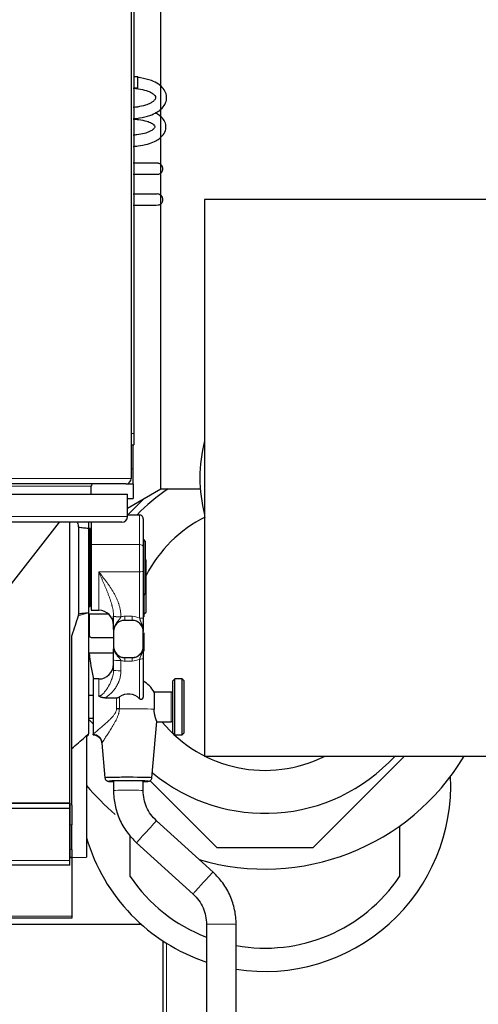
# Model space of a CAD drawing. Header units: inches. Extents: x 0 to 29700, y -16 to 21000.
# Tile 57 of 235: x 7651 to 7898, y 7905 to 8435. Entities that reach past the tile are written whole.
import ezdxf

# ---------------------------------------------------------------- set-up
doc = ezdxf.new("R2010")
doc.units = ezdxf.units.IN
doc.layers.add('1', color=7, linetype='Continuous', true_color=0xffffff)

msp = doc.modelspace()

# ---------------------------------------------------------------- linework, layer by layer
at = {"layer": '1', "color": 2, "linetype": 'Continuous', "lineweight": 25}
for p, q in [((7711.267, 8562.45), (7711.267, 8188.05)), ((7712.767, 8558.25), (7712.767, 8212.25)), ((7727.267, 8182.45), (7727.267, 8500.787)), ((7714.767, 8404.05), (7712.767, 8404.05)), ((7714.767, 8401.05), (7714.767, 8404.05)), ((7712.767, 8398.05), (7714.767, 8398.05)), ((7714.767, 8398.05), (7714.767, 8401.05)), ((7726.291, 8357.495), (7725.85, 8357.535)), ((7750.767, 8338.05), (7750.767, 8038.85)), ((7905.767, 8338.05), (7750.767, 8338.05)), ((7712.767, 8212.25), (7712.767, 8206.25)), ((7711.267, 8206.25), (7712.767, 8206.25)), ((7712.267, 8193.25), (7712.267, 8206.256)), ((7712.267, 8185.25), (7712.267, 8193.25)), ((7708.467, 8185.25), (7214.067, 8185.25)), ((7708.466, 8185.25), (7712.267, 8185.25)), ((7712.267, 8185.25), (7712.267, 8177.25)), ((7214.267, 8179.625), (7709.267, 8179.625)), ((7689.767, 8179.625), (7689.767, 8183.95)), ((7709.267, 8172.06), (7727.267, 8182.45)), ((7709.267, 8167.625), (7709.267, 8179.625)), ((7727.267, 8182.45), (7748.267, 8182.45)), ((7748.492, 8182.45), (7748.267, 8182.45)), ((7709.266, 8177.25), (7712.267, 8177.25)), ((7709.403, 8168.487), (7718.04, 8177.124)), ((7706.267, 8164.625), (7217.267, 8164.625)), ((7644.267, 8128.25), (7672.687, 8164.626)), ((7678.308, 8013.45), (7678.308, 8164.632)), ((7688.267, 8164.626), (7688.267, 8161.308)), ((7689.767, 8164.625), (7689.767, 8152.582)), ((7709.267, 8168.486), (7715.767, 8168.486)), ((7717.767, 8166.459), (7717.767, 8151.51)), ((7682.935, 8161.926), (7682.935, 8115.372)), ((7688.267, 8161.308), (7688.267, 8115.99)), ((7689.267, 8161.25), (7688.267, 8161.25)), ((7689.267, 8140.25), (7689.267, 8161.25)), ((7689.767, 8155.25), (7689.267, 8155.25)), ((7718.017, 8155.25), (7717.767, 8155.25)), ((7719.017, 8154.25), (7718.017, 8155.25)), ((7718.017, 8140.25), (7718.017, 8155.25)), ((7719.017, 8140.25), (7719.017, 8154.25)), ((7689.767, 8152.582), (7689.767, 8117.25)), ((7717.767, 8151.51), (7717.767, 8138.14)), ((7719.267, 8144.25), (7719.017, 8144.5)), ((7719.267, 8116.25), (7719.267, 8144.25)), ((7689.267, 8119.25), (7689.267, 8140.25)), ((7717.767, 8138.14), (7717.767, 8113.118)), ((7718.017, 8125.25), (7718.017, 8140.25)), ((7719.017, 8126.25), (7719.017, 8140.25)), ((7689.267, 8125.25), (7689.767, 8125.25)), ((7717.767, 8125.25), (7718.017, 8125.25)), ((7718.017, 8125.25), (7719.017, 8126.25)), ((7718.267, 8115.25), (7718.267, 8125.501)), ((7688.267, 8119.25), (7689.267, 8119.25)), ((7689.767, 8117.25), (7693.767, 8117.25)), ((7718.267, 8115.25), (7719.267, 8116.25)), ((7688.267, 8115.99), (7688.267, 8115.835)), ((7688.267, 8115.835), (7688.267, 8050.868)), ((7688.267, 8115.25), (7699.059, 8115.25)), ((7688.66, 8114.75), (7688.66, 8109.25)), ((7711.767, 8111.797), (7707.767, 8111.797)), ((7717.767, 8115.25), (7718.267, 8115.25)), ((7718.267, 8113.742), (7718.267, 8115.251)), ((7688.66, 8109.25), (7688.66, 8103.75)), ((7701.767, 8105.798), (7701.767, 8097.801)), ((7717.767, 8097.801), (7717.767, 8105.798)), ((7679.267, 8012.477), (7679.267, 8103.685)), ((7689.767, 8102.643), (7701.767, 8102.643)), ((7718.267, 8095.25), (7718.267, 8105.159)), ((7701.767, 8097.747), (7701.767, 8097.801)), ((7717.767, 8097.747), (7717.767, 8097.801)), ((7688.267, 8094.25), (7701.767, 8094.25)), ((7701.767, 8085.079), (7701.767, 8090.582)), ((7707.767, 8091.803), (7711.767, 8091.803)), ((7717.767, 8091.201), (7717.767, 8071.578)), ((7693.767, 8080.273), (7690.767, 8080.273)), ((7690.767, 8080.273), (7690.767, 8050.581)), ((7734.767, 8080.273), (7733.767, 8079.273)), ((7733.767, 8051.273), (7733.767, 8079.273)), ((7738.767, 8080.273), (7734.767, 8080.273)), ((7734.767, 8050.273), (7734.767, 8080.273)), ((7739.767, 8079.273), (7738.767, 8080.273)), ((7738.767, 8050.273), (7738.767, 8080.273)), ((7739.767, 8051.273), (7739.767, 8079.273)), ((7690.767, 8071.423), (7688.267, 8071.423)), ((7697.137, 8070.106), (7703.364, 8070.106)), ((7732.767, 8073.273), (7723.624, 8073.273)), ((7723.624, 8073.273), (7723.624, 8064.046)), ((7688.267, 8059.123), (7690.767, 8059.123)), ((7690.767, 8056.25), (7688.268, 8058.75)), ((7722.429, 8027.106), (7725.127, 8057.377)), ((7725.071, 8057.273), (7732.767, 8057.273)), ((7687.267, 8049.179), (7688.267, 8050.179)), ((7687.267, 8049.792), (7687.267, 7984.53)), ((7688.267, 8050.179), (7688.267, 8050.507)), ((7690.767, 8050.273), (7690.767, 8050.581)), ((7733.767, 8051.273), (7734.767, 8050.273)), ((7734.767, 8050.273), (7738.767, 8050.273)), ((7738.767, 8050.273), (7739.767, 8051.273)), ((7695.436, 8045.837), (7697.105, 8027.106)), ((7750.767, 8038.85), (7905.767, 8038.85)), ((7858.367, 8038.85), (7809.067, 7989.551)), ((7722.429, 8027.106), (7722.429, 8027.107)), ((7701.767, 8025.385), (7701.767, 8020.286)), ((7717.767, 8020.286), (7717.767, 8025.385)), ((7757.467, 7989.551), (7721.451, 8025.566)), ((7678.267, 8010.607), (7188.267, 8010.607)), ((7201.308, 8013.45), (7678.308, 8013.45)), ((7678.267, 8013.435), (7201.308, 8013.435)), ((7678.267, 8010.607), (7678.267, 8013.435)), ((7678.267, 7982.594), (7678.267, 8010.607)), ((7678.308, 8013.457), (7678.308, 8006.221)), ((7679.267, 8012.477), (7679.267, 8001.851)), ((7678.308, 8006.221), (7678.264, 8006.221)), ((7678.308, 8006.221), (7678.308, 7984.25)), ((7679.267, 7988.641), (7679.267, 8001.851)), ((7755.329, 7976.417), (7724.967, 8004.015)), ((7855.767, 8001.223), (7855.767, 7974.061)), ((7710.767, 7974.061), (7710.767, 7996.007)), ((7714.205, 7992.176), (7744.568, 7964.577)), ((7809.067, 7989.551), (7757.467, 7989.551)), ((7678.308, 7984.25), (7678.264, 7984.25)), ((7679.267, 7984.126), (7678.267, 7984.126)), ((7679.267, 7984.25), (7678.308, 7984.284)), ((7679.267, 7988.641), (7679.267, 7984.25)), ((7679.267, 7984.25), (7687.267, 7984.53)), ((7679.267, 7984.251), (7679.267, 7984.126)), ((7679.267, 7984.126), (7679.267, 7952.835)), ((7678.267, 7980.25), (7188.267, 7980.25)), ((7678.267, 7980.25), (7678.267, 7982.594)), ((7679.267, 7952.835), (7679.267, 7951.75)), ((7679.267, 7951.75), (7183.772, 7951.75)), ((7716.752, 7948.272), (7311.932, 7948.272)), ((7751.767, 7948.306), (7751.767, 7815.448)), ((7767.767, 7815.448), (7767.767, 7948.306)), ((7728.267, 7939.479), (7728.267, 7763.272))]:
    msp.add_line(p, q, dxfattribs=at)
at = {"layer": '1', "color": 110, "linetype": 'Continuous', "lineweight": 13}
for p, q in [((7711.267, 8212.25), (7712.767, 8212.25)), ((7711.266, 8193.25), (7712.267, 8193.25)), ((7211.267, 8188.05), (7711.267, 8188.05)), ((7689.767, 8183.95), (7232.767, 8183.95)), ((7214.267, 8167.625), (7709.267, 8167.625)), ((7715.767, 8152.582), (7715.767, 8168.486)), ((7689.767, 8152.582), (7715.767, 8152.582)), ((7715.767, 8137.939), (7715.767, 8152.582)), ((7693.767, 8117.25), (7693.767, 8137.939)), ((7693.767, 8137.939), (7715.767, 8137.939)), ((7715.767, 8112.917), (7715.767, 8137.939)), ((7682.683, 8114.32), (7688.267, 8115.835)), ((7707.767, 8111.797), (7707.767, 8113.992)), ((7707.767, 8113.992), (7711.767, 8113.992)), ((7711.767, 8111.797), (7711.767, 8113.992)), ((7705.767, 8090.18), (7705.767, 8084.677)), ((7707.767, 8091.724), (7707.767, 8091.803)), ((7707.767, 8091.724), (7707.767, 8089.926)), ((7707.767, 8091.724), (7711.767, 8091.724)), ((7711.767, 8089.926), (7707.767, 8089.926)), ((7711.767, 8091.724), (7711.767, 8091.803)), ((7711.767, 8091.724), (7711.767, 8089.926)), ((7715.767, 8069.693), (7715.767, 8091)), ((7693.767, 8080.273), (7693.767, 8071.133)), ((7703.364, 8064.241), (7703.364, 8070.106)), ((7704.889, 8070.656), (7704.889, 8064.224)), ((7732.767, 8057.273), (7732.767, 8073.273)), ((7686.537, 8049.15), (7688.267, 8050.868)), ((7687.267, 8049.51), (7688.267, 8050.507)), ((7695.662, 8046.105), (7695.445, 8045.731)), ((7678.308, 8012.524), (7679.267, 8012.477)), ((7679.267, 8001.851), (7678.308, 8001.898)), ((7678.308, 7988.675), (7679.267, 7988.641)), ((7678.267, 7982.594), (7188.267, 7982.594)), ((7679.267, 7952.835), (7183.772, 7952.835)), ((7730.267, 7938.202), (7730.267, 7763.272))]:
    msp.add_line(p, q, dxfattribs=at)
at = {"layer": '1', "color": 2, "linetype": 'Continuous', "lineweight": 25}
for centre, radius, start, end in [((7828.267, 8188.45), 80, 165.63938, 194.36062), ((7691.067, 8183.95), 1.3, 90, 180), ((7708.467, 8188.05), 2.8, 270, 0), ((7783.267, 8103.05), 95, 123.3, 136.4625), ((7706.267, 8167.625), 3, 270, 0), ((7783.267, 8103.05), 71.906, 116.5725, 152.87625), ((7693.767, 8109.25), 8, 0, 90), ((7689.767, 8114.75), 1.107, 153.15188, 180), ((7689.767, 8103.75), 1.107, 180, 270), ((7783.267, 8103.05), 95, 185.31562, 193.87688), ((7693.767, 8088.273), 8, 270, 0), ((7709.767, 8065.273), 16, 30, 60), ((7732.767, 8074.273), 1, 270, 0), ((7783.267, 8103.05), 71.906, 219.54375, 296.76938), ((7732.767, 8056.273), 1, 0, 90), ((7783.267, 8103.05), 95, 230.3775, 317.48625), ((7783.267, 8103.05), 125, 253.575, 329.09625), ((7783.267, 8023.051), 100.045, 261.09, 2.80688), ((7783.267, 8103.05), 125, 219.83062, 229.88813), ((7783.267, 8023.051), 100.045, 196.35187, 251.65125), ((7783.267, 8023.051), 87.5, 214.04773, 248.90075), ((7783.267, 8023.051), 87.5, 259.79745, 325.95227)]:
    msp.add_arc(centre, radius, start, end, dxfattribs=at)
for centre, major_axis, ratio, start_param, end_param in [((7715.767, 8166.459), (0, -2.027), 0.986662, 1.5707963, 3.1415927), ((7707.767, 8105.798), (-6, 0), 0.9997015, 4.712389, 6.2831853), ((7707.767, 8105.769), (0, -6.023), 0.9962165, 3.1415927, 4.712389), ((7711.767, 8105.798), (-6, 0), 0.9997015, 3.1415927, 4.712389), ((7711.767, 8105.769), (0, -6.023), 0.9962165, 1.5707963, 3.1415927), ((7707.767, 8097.801), (-6, 0), 0.9997015, 0, 1.5707963), ((7707.767, 8097.747), (0, -6.023), 0.9962165, 4.712389, 6.2831853), ((7711.767, 8097.801), (-6, 0), 0.9997015, 1.5707963, 3.1415927), ((7711.767, 8097.747), (0, -6.023), 0.9962165, 0, 1.5707963), ((7709.767, 8063.902), (-8.359, 0), 0.9949383, 3.9118238, 5.3355426), ((7703.364, 8063.897), (-5, 0), 0.0688139, 4.402545, 4.7123899), ((7709.767, 8027.107), (12.662, 0), 0.0244322, 1.5707963, 3.1438507), ((7709.767, 8027.107), (12.662, 0), 0.0244322, 0, 1.5707963), ((7709.767, 8025.285), (10.67, 0), 0.0244322, 1.5707963, 3.864748), ((7709.767, 8025.285), (9, 0), 0.0244322, 1.5707963, 3.6175439), ((7709.767, 8025.285), (10.67, 0), 0.0244322, 0, 1.5707963), ((7709.767, 8025.285), (9, 0), 0.0244322, 0, 1.5707963), ((7709.767, 8025.285), (9, 0), 0.0244322, 5.807234, 6.2831853), ((7709.767, 8025.285), (10.67, 0), 0.0244322, 5.5600299, 6.2831853)]:
    msp.add_ellipse(centre, major_axis=major_axis, ratio=ratio, start_param=start_param, end_param=end_param, dxfattribs=at)
at = {"layer": '1', "color": 110, "linetype": 'Continuous', "lineweight": 13}
for centre, major_axis, ratio, start_param, end_param in [((7715.767, 8151.51), (-2, 0), 0.5361521, 3.1415927, 4.712389), ((7715.767, 8138.14), (-2, 0), 0.1004873, 1.5707963, 3.1415927), ((7705.766, 8114.139), (4, 0.035), 0.1004835, 3.1475755, 4.7115005), ((7705.767, 8113.972), (-4, 0), 0.0743811, 0, 1.5638248), ((7707.767, 8105.97), (0, -8.022), 0.9972339, 3.1415927, 3.3943694), ((7711.767, 8105.97), (0, -8.022), 0.9972339, 2.6179939, 3.1415927), ((7715.767, 8113.118), (-2, 0), 0.1004873, 1.5707963, 3.1415927), ((7705.767, 8090.582), (-4, 0), 0.1004873, 0, 1.5707963), ((7707.767, 8097.948), (0, -8.022), 0.9972339, 6.0305051, 6.2831853), ((7711.767, 8097.948), (0, -8.022), 0.9972339, 0, 0.5235988), ((7715.767, 8091.201), (2, 0), 0.1004873, 4.712389, 6.2831853), ((7705.767, 8085.079), (-4, 0), 0.1004873, 0, 1.5707963), ((7709.767, 8063.854), (15.937, 0), 0.0244322, 0.5166986, 1.8819093), ((7690.767, 8045.684), (-3.842, 3.2), 0.9658866, 3.9392193, 5.3898312), ((7709.767, 8020.286), (-8, 0), 0.0244322, 3.1410034, 6.2827926), ((7719.586, 7998.096), (-5.381, -5.92), 0.0153375, 3.1415927, 6.2831853), ((7749.948, 7970.497), (-5.381, -5.92), 0.0153375, 3.1402182, 6.2831853), ((7759.767, 7948.306), (-8, 0), 0.024478, 3.141694, 6.2831853)]:
    msp.add_ellipse(centre, major_axis=major_axis, ratio=ratio, start_param=start_param, end_param=end_param, dxfattribs=at)
at = {"layer": '1', "color": 2, "linetype": 'Continuous', "lineweight": 25}
for points, knots in [([(7712.302, 8381.564), (7713.494, 8381.651), (7716.633, 8382.013), (7721.182, 8383.091), (7724.937, 8384.803), (7727.637, 8386.762), (7729.616, 8389.173), (7730.603, 8392.336), (7730.053, 8395.71), (7728.28, 8398.298), (7725.78, 8400.359), (7722.02, 8402.252), (7717.918, 8403.263), (7715.332, 8403.642), (7714.818, 8403.707)], [0, 0, 0, 0, 0.0646583, 0.1740908, 0.263375, 0.3320346, 0.4223845, 0.512638, 0.604345, 0.6920678, 0.7614893, 0.8548007, 0.9713638, 1, 1, 1, 1]), ([(7712.329, 8397.945), (7713.27, 8397.877), (7715.814, 8397.598), (7719.421, 8396.792), (7722.115, 8395.591), (7724.297, 8393.871), (7724.49, 8393.061), (7724.264, 8392.095), (7723.338, 8390.972), (7721.562, 8389.767), (7718.843, 8388.625), (7715.465, 8387.888), (7713.129, 8387.629), (7712.325, 8387.567)], [0, 0, 0, 0, 0.0642178, 0.1786926, 0.2687037, 0.3359329, 0.5069644, 0.5939413, 0.681704, 0.7486696, 0.8360639, 0.9449081, 1, 1, 1, 1]), ([(7712.297, 8366.655), (7713.211, 8366.717), (7715.908, 8366.981), (7719.996, 8367.768), (7723.748, 8369.145), (7726.808, 8370.95), (7729.189, 8373.398), (7730.255, 8376.73), (7729.607, 8379.918), (7727.825, 8382.294), (7725.911, 8383.726), (7724.649, 8384.411), (7724.212, 8384.625)], [0, 0, 0, 0, 0.0637831, 0.1910342, 0.2991953, 0.3878315, 0.520444, 0.6440925, 0.7591219, 0.869539, 0.9572079, 1, 1, 1, 1]), ([(7712.347, 8381.358), (7713.324, 8381.298), (7715.926, 8381.051), (7719.571, 8380.331), (7722.156, 8379.251), (7723.593, 8378.167), (7724.046, 8377.371), (7724.027, 8376.933), (7723.78, 8376.439), (7722.905, 8375.562), (7721.027, 8374.484), (7718.272, 8373.513), (7715.092, 8372.921), (7712.972, 8372.712), (7712.316, 8372.664)], [0, 0, 0, 0, 0.0693032, 0.1910212, 0.2889352, 0.3655607, 0.4589522, 0.5279317, 0.5981222, 0.6898748, 0.7601828, 0.8478458, 0.953741, 1, 1, 1, 1]), ([(7726.201, 8357.523), (7726.1, 8357.546), (7725.353, 8357.575), (7723.158, 8357.605), (7720.962, 8357.623), (7718.279, 8357.637), (7715.323, 8357.646), (7713.301, 8357.649), (7712.313, 8357.65)], [0, 0, 0, 0, 0.292601, 0.4384204, 0.5830885, 0.7269061, 0.8698198, 1, 1, 1, 1]), ([(7724.428, 8351.791), (7724.675, 8351.714), (7725.157, 8351.625), (7725.876, 8351.673), (7726.515, 8351.87), (7727.074, 8352.184), (7727.554, 8352.606), (7727.938, 8353.129), (7728.2, 8353.72), (7728.366, 8354.514), (7728.282, 8355.455), (7727.829, 8356.406), (7727.13, 8357.118), (7726.56, 8357.406), (7726.247, 8357.509)], [0, 0, 0, 0, 0.0809368, 0.1574332, 0.2278642, 0.2936862, 0.3616919, 0.4310298, 0.5000197, 0.5670059, 0.6891956, 0.7943788, 0.8984922, 1, 1, 1, 1]), ([(7712.336, 8351.651), (7713.279, 8351.652), (7715.2, 8351.655), (7717.956, 8351.664), (7720.383, 8351.677), (7722.283, 8351.695), (7723.988, 8351.724), (7724.485, 8351.751), (7724.492, 8351.772)], [0, 0, 0, 0, 0.1368812, 0.2872582, 0.4364088, 0.5845113, 0.732029, 1, 1, 1, 1]), ([(7724.463, 8340.921), (7724.456, 8340.943), (7723.962, 8340.972), (7722.268, 8341.002), (7720.373, 8341.021), (7717.95, 8341.036), (7715.198, 8341.045), (7713.278, 8341.048), (7712.336, 8341.049)], [0, 0, 0, 0, 0.2669909, 0.4146523, 0.5629288, 0.7122875, 0.862911, 1, 1, 1, 1]), ([(7726.277, 8335.201), (7726.522, 8335.284), (7726.963, 8335.495), (7727.516, 8335.957), (7727.918, 8336.492), (7728.186, 8337.076), (7728.327, 8337.7), (7728.333, 8338.35), (7728.2, 8338.982), (7727.871, 8339.724), (7727.251, 8340.437), (7726.327, 8340.939), (7725.341, 8341.103), (7724.709, 8341.001), (7724.394, 8340.899)], [0, 0, 0, 0, 0.0804164, 0.1565158, 0.2266171, 0.2921519, 0.3599372, 0.4290823, 0.4978809, 0.5646815, 0.6866616, 0.7921663, 0.8971046, 1, 1, 1, 1]), ([(7712.313, 8335.051), (7713.301, 8335.052), (7715.326, 8335.056), (7718.285, 8335.065), (7720.972, 8335.08), (7723.174, 8335.099), (7725.376, 8335.131), (7726.127, 8335.162), (7726.23, 8335.186)], [0, 0, 0, 0, 0.1301356, 0.2729866, 0.416774, 0.5614404, 0.7072839, 1, 1, 1, 1]), ([(7682.155, 8164.632), (7682.211, 8164.478), (7682.266, 8164.324), (7682.569, 8163.431), (7682.778, 8162.684), (7682.935, 8161.926)], [0, 0, 0, 0, 0.1734256, 0.1734256, 1, 1, 1, 1]), ([(7682.935, 8161.926), (7683.824, 8161.833), (7684.713, 8161.736), (7686.491, 8161.531), (7687.379, 8161.423), (7688.267, 8161.308)], [0, 0, 0, 0, 0.5, 0.5, 1, 1, 1, 1]), ([(7682.683, 8114.32), (7682.194, 8112.517), (7681.662, 8110.73), (7680.52, 8107.187), (7679.911, 8105.429), (7679.267, 8103.685)], [0, 0, 0, 0, 0.5, 0.5, 1, 1, 1, 1]), ([(7682.935, 8115.372), (7682.916, 8115.284), (7682.897, 8115.196), (7682.858, 8115.02), (7682.838, 8114.932), (7682.774, 8114.668), (7682.73, 8114.494), (7682.683, 8114.32)], [0, 0, 0, 0, 0.25, 0.25, 0.5, 0.5, 1, 1, 1, 1]), ([(7682.935, 8115.372), (7683.824, 8115.465), (7684.713, 8115.562), (7686.491, 8115.767), (7687.379, 8115.875), (7688.267, 8115.99)], [0, 0, 0, 0, 0.5, 0.5, 1, 1, 1, 1]), ([(7701.767, 8106.961), (7701.767, 8107.019), (7701.767, 8107.077), (7701.767, 8107.204), (7701.767, 8107.274), (7701.767, 8107.623), (7701.767, 8107.915), (7701.767, 8108.528), (7701.767, 8108.851), (7701.767, 8109.364), (7701.767, 8109.54), (7701.767, 8109.767), (7701.767, 8109.813), (7701.767, 8109.905), (7701.767, 8110.043), (7701.767, 8110.183), (7701.767, 8110.466), (7701.767, 8110.658), (7701.767, 8111.05), (7701.767, 8111.249), (7701.767, 8111.553), (7701.767, 8111.655), (7701.767, 8111.81), (7701.767, 8111.862), (7701.767, 8111.966), (7701.767, 8112.019), (7701.767, 8112.279), (7701.767, 8112.489), (7701.767, 8112.909), (7701.767, 8113.121), (7701.767, 8113.545), (7701.767, 8113.758), (7701.767, 8113.972)], [0, 0, 0, 0, 0.0331999, 0.0331999, 0.0718719, 0.0718719, 0.2265599, 0.2265599, 0.3812479, 0.3812479, 0.458592, 0.458592, 0.477928, 0.477928, 0.497264, 0.535936, 0.535936, 0.61328, 0.61328, 0.690624, 0.690624, 0.729296, 0.729296, 0.748632, 0.748632, 0.767968, 0.767968, 0.845312, 0.845312, 0.922656, 0.922656, 1, 1, 1, 1]), ([(7717.767, 8113.118), (7717.767, 8112.945), (7717.767, 8112.772), (7717.767, 8112.428), (7717.767, 8112.257), (7717.767, 8111.915), (7717.767, 8111.745), (7717.767, 8111.49), (7717.767, 8111.363), (7717.767, 8111.236), (7717.767, 8111.151), (7717.767, 8111.109), (7717.767, 8110.898), (7717.767, 8110.732), (7717.767, 8110.405), (7717.767, 8110.243), (7717.767, 8109.765), (7717.767, 8109.454), (7717.767, 8108.998), (7717.767, 8108.848), (7717.767, 8108.624), (7717.767, 8108.55), (7717.767, 8108.403), (7717.767, 8108.33), (7717.767, 8107.966), (7717.767, 8107.682), (7717.767, 8107.125), (7717.767, 8106.85), (7717.767, 8106.443), (7717.767, 8106.308), (7717.767, 8106.105), (7717.767, 8106.004), (7717.767, 8105.887), (7717.767, 8105.836), (7717.767, 8105.803), (7717.767, 8105.786), (7717.767, 8105.769)], [0, 0, 0, 0, 0.0625, 0.0625, 0.125, 0.125, 0.1875, 0.1875, 0.21875, 0.234375, 0.234375, 0.25, 0.25, 0.3125, 0.3125, 0.375, 0.375, 0.5, 0.5, 0.5625, 0.5625, 0.59375, 0.59375, 0.625, 0.625, 0.75, 0.75, 0.875, 0.875, 0.9375, 0.9375, 0.96875, 0.984375, 0.9921875, 0.9921875, 1, 1, 1, 1]), ([(7701.767, 8090.582), (7701.767, 8090.799), (7701.767, 8091.013), (7701.767, 8091.436), (7701.767, 8091.644), (7701.767, 8092.055), (7701.767, 8092.257), (7701.767, 8092.557), (7701.767, 8092.656), (7701.767, 8092.804), (7701.767, 8092.853), (7701.767, 8092.95), (7701.767, 8093.191), (7701.767, 8093.423), (7701.767, 8093.783), (7701.767, 8093.958), (7701.767, 8094.298), (7701.767, 8094.463), (7701.767, 8094.703), (7701.767, 8094.781), (7701.767, 8094.934), (7701.767, 8095.009), (7701.767, 8095.376), (7701.767, 8095.645), (7701.767, 8096.13), (7701.767, 8096.349), (7701.767, 8096.554)], [0, 0, 0, 0, 0.0840036, 0.0840036, 0.1680072, 0.1680072, 0.2520108, 0.2520108, 0.2940126, 0.2940126, 0.3150135, 0.3150135, 0.3360144, 0.4200181, 0.4200181, 0.5040217, 0.5040217, 0.5880253, 0.5880253, 0.6300271, 0.6300271, 0.6720289, 0.6720289, 0.8400361, 0.8400361, 1, 1, 1, 1]), ([(7717.767, 8097.269), (7717.767, 8097.207), (7717.767, 8097.145), (7717.767, 8096.859), (7717.767, 8096.632), (7717.767, 8096.167), (7717.767, 8095.928), (7717.767, 8095.618), (7717.767, 8095.556), (7717.767, 8095.429), (7717.767, 8095.365), (7717.767, 8095.173), (7717.767, 8095.042), (7717.767, 8094.643), (7717.767, 8094.368), (7717.767, 8093.936), (7717.767, 8093.79), (7717.767, 8093.49), (7717.767, 8093.337), (7717.767, 8093.14), (7717.767, 8093.101), (7717.767, 8093.022), (7717.767, 8092.903), (7717.767, 8092.783), (7717.767, 8092.542), (7717.767, 8092.379), (7717.767, 8092.05), (7717.767, 8091.883), (7717.767, 8091.546), (7717.767, 8091.375), (7717.767, 8091.201)], [0, 0, 0, 0, 0.0382964, 0.0382964, 0.1756826, 0.1756826, 0.3130689, 0.3130689, 0.3474154, 0.3474154, 0.381762, 0.381762, 0.4504551, 0.4504551, 0.5878413, 0.5878413, 0.6565344, 0.6565344, 0.7252275, 0.7252275, 0.7424008, 0.7424008, 0.7595741, 0.7939207, 0.7939207, 0.8626138, 0.8626138, 0.9313069, 0.9313069, 1, 1, 1, 1]), ([(7697.137, 8070.106), (7696.834, 8070.106), (7696.533, 8070.123), (7696.087, 8070.181), (7695.94, 8070.205), (7695.646, 8070.265), (7695.501, 8070.3), (7695.284, 8070.363), (7695.212, 8070.386), (7695.068, 8070.434), (7694.997, 8070.46), (7694.787, 8070.541), (7694.651, 8070.601), (7694.385, 8070.733), (7694.256, 8070.805), (7694.069, 8070.921), (7693.976, 8070.982), (7693.871, 8071.057), (7693.819, 8071.095), (7693.796, 8071.111), (7693.785, 8071.12), (7693.782, 8071.122), (7693.774, 8071.128), (7693.771, 8071.131), (7693.767, 8071.133)], [0, 0, 0, 0, 0.25, 0.25, 0.375, 0.375, 0.5, 0.5, 0.5625, 0.5625, 0.625, 0.625, 0.75, 0.75, 0.875, 0.875, 0.9375, 0.96875, 0.984375, 0.9921875, 0.9921875, 0.9960938, 0.9960938, 1, 1, 1, 1]), ([(7703.364, 8070.106), (7703.503, 8070.106), (7703.639, 8070.12), (7703.906, 8070.172), (7704.037, 8070.21), (7704.199, 8070.272), (7704.231, 8070.285), (7704.294, 8070.312), (7704.389, 8070.354), (7704.48, 8070.401), (7704.66, 8070.501), (7704.776, 8070.575), (7704.889, 8070.656)], [0, 0, 0, 0, 0.25, 0.25, 0.5, 0.5, 0.5625, 0.5625, 0.625, 0.75, 0.75, 1, 1, 1, 1]), ([(7717.767, 8071.578), (7717.767, 8071.418), (7717.76, 8071.258), (7717.731, 8070.941), (7717.709, 8070.785), (7717.663, 8070.552), (7717.646, 8070.475), (7717.607, 8070.321), (7717.585, 8070.245), (7717.547, 8070.132), (7717.534, 8070.094), (7717.506, 8070.02), (7717.491, 8069.983), (7717.445, 8069.875), (7717.411, 8069.804), (7717.336, 8069.668), (7717.294, 8069.602), (7717.235, 8069.524), (7717.223, 8069.509), (7717.198, 8069.479), (7717.185, 8069.464), (7717.145, 8069.421), (7717.117, 8069.393), (7717.059, 8069.343), (7717.028, 8069.319), (7716.978, 8069.287), (7716.961, 8069.277), (7716.927, 8069.259), (7716.909, 8069.251), (7716.856, 8069.228), (7716.818, 8069.216), (7716.76, 8069.203), (7716.74, 8069.2), (7716.7, 8069.195), (7716.68, 8069.194), (7716.619, 8069.193), (7716.578, 8069.197), (7716.516, 8069.207), (7716.496, 8069.212), (7716.465, 8069.22), (7716.455, 8069.223), (7716.434, 8069.229), (7716.424, 8069.232), (7716.373, 8069.249), (7716.334, 8069.266), (7716.256, 8069.305), (7716.217, 8069.326), (7716.161, 8069.361), (7716.142, 8069.374), (7716.105, 8069.399), (7716.087, 8069.412), (7716.033, 8069.452), (7715.998, 8069.479), (7715.896, 8069.566), (7715.831, 8069.628), (7715.767, 8069.693)], [0, 0, 0, 0, 0.125, 0.125, 0.25, 0.25, 0.3125, 0.3125, 0.375, 0.375, 0.40625, 0.40625, 0.4375, 0.4375, 0.5, 0.5, 0.5625, 0.5625, 0.578125, 0.578125, 0.59375, 0.59375, 0.625, 0.625, 0.65625, 0.65625, 0.671875, 0.671875, 0.6875, 0.6875, 0.71875, 0.71875, 0.734375, 0.734375, 0.75, 0.75, 0.78125, 0.78125, 0.796875, 0.796875, 0.8046875, 0.8046875, 0.8125, 0.8125, 0.84375, 0.84375, 0.875, 0.875, 0.890625, 0.890625, 0.90625, 0.90625, 0.9375, 0.9375, 1, 1, 1, 1]), ([(7725.118, 8057.274), (7725.118, 8057.275), (7725.118, 8057.28), (7725.114, 8057.296), (7725.1, 8057.336), (7725.095, 8057.351), (7725.085, 8057.379), (7725.081, 8057.388), (7725.074, 8057.409), (7725.07, 8057.42), (7725.048, 8057.479), (7725.026, 8057.535), (7724.976, 8057.667), (7724.947, 8057.743), (7724.882, 8057.912), (7724.847, 8058.006), (7724.799, 8058.136), (7724.789, 8058.163), (7724.769, 8058.217), (7724.759, 8058.244), (7724.728, 8058.329), (7724.707, 8058.387), (7724.642, 8058.568), (7724.597, 8058.696), (7724.505, 8058.968), (7724.458, 8059.112), (7724.386, 8059.339), (7724.362, 8059.417), (7724.326, 8059.537), (7724.314, 8059.577), (7724.29, 8059.659), (7724.278, 8059.7), (7724.218, 8059.909), (7724.17, 8060.082), (7724.078, 8060.44), (7724.033, 8060.625), (7723.948, 8061.006), (7723.908, 8061.202), (7723.852, 8061.506), (7723.834, 8061.609), (7723.808, 8061.765), (7723.8, 8061.818), (7723.784, 8061.924), (7723.776, 8061.977), (7723.738, 8062.246), (7723.685, 8062.681), (7723.652, 8063.129), (7723.629, 8063.583), (7723.624, 8063.813), (7723.624, 8064.046)], [0, 0, 0, 0, 0.0025558, 0.0648961, 0.0648961, 0.0960662, 0.0960662, 0.1116513, 0.1116513, 0.1272364, 0.1272364, 0.1895766, 0.1895766, 0.2519169, 0.2519169, 0.3142571, 0.3142571, 0.3298422, 0.3298422, 0.3454273, 0.3454273, 0.3765974, 0.3765974, 0.4389377, 0.4389377, 0.5012779, 0.5012779, 0.532448, 0.532448, 0.5480331, 0.5480331, 0.5636182, 0.5636182, 0.6259584, 0.6259584, 0.6882987, 0.6882987, 0.750639, 0.750639, 0.7818091, 0.7818091, 0.7973942, 0.7973942, 0.8129792, 0.8129792, 0.8753195, 0.9376597, 0.9376597, 1, 1, 1, 1]), ([(7679.267, 8042.901), (7680.489, 8043.918), (7681.707, 8044.946), (7684.13, 8047.029), (7685.337, 8048.083), (7686.537, 8049.15)], [0, 0, 0, 0, 0.5, 0.5, 1, 1, 1, 1]), ([(7690.752, 8050.202), (7691.025, 8050.217), (7691.866, 8050.184), (7693.239, 8049.559), (7694.538, 8048.359), (7695.245, 8047.002), (7695.38, 8046.14), (7695.397, 8045.822)], [0, 0, 0, 0, 0.1149823, 0.3641021, 0.6229058, 0.8659717, 1, 1, 1, 1]), ([(7697.105, 8027.106), (7697.132, 8026.859), (7697.26, 8026.393), (7697.673, 8025.841), (7698.122, 8025.518), (7698.485, 8025.362), (7698.99, 8025.226), (7699.225, 8025.231), (7700.03, 8025.166), (7700.728, 8025.14), (7701.086, 8025.129)], [0, 0, 0, 0, 0.0822887, 0.1693819, 0.2325583, 0.2794065, 0.3304685, 0.5539727, 0.795246, 1, 1, 1, 1]), ([(7717.774, 8025.109), (7718.263, 8025.123), (7719.114, 8025.152), (7719.983, 8025.192), (7720.501, 8025.251), (7720.737, 8025.263), (7721.211, 8025.423), (7721.547, 8025.606), (7721.926, 8025.921), (7722.284, 8026.43), (7722.403, 8026.862), (7722.429, 8027.106)], [0, 0, 0, 0, 0.2209939, 0.4305269, 0.6049099, 0.728026, 0.7729219, 0.8107852, 0.8602763, 0.9272596, 1, 1, 1, 1]), ([(7701.767, 8020.286), (7701.772, 8017.635), (7702.31, 8012.414), (7704.707, 8004.781), (7708.742, 7997.872), (7712.245, 7993.963), (7714.205, 7992.176)], [0, 0, 0, 0, 0.2478525, 0.4999849, 0.7521667, 1, 1, 1, 1]), ([(7724.967, 8004.015), (7723.789, 8005.064), (7721.742, 8007.316), (7719.437, 8011.297), (7718.042, 8015.681), (7717.751, 8018.71), (7717.767, 8020.286)], [0, 0, 0, 0, 0.2538165, 0.4999715, 0.7462164, 1, 1, 1, 1]), ([(7767.767, 7948.306), (7767.762, 7950.957), (7767.226, 7956.178), (7764.827, 7963.811), (7760.79, 7970.719), (7757.288, 7974.629), (7755.33, 7976.416)], [0, 0, 0, 0, 0.2478395, 0.5000236, 0.7521537, 1, 1, 1, 1]), ([(7744.567, 7964.577), (7745.745, 7963.528), (7747.791, 7961.275), (7750.098, 7957.295), (7751.494, 7952.911), (7751.784, 7949.882), (7751.767, 7948.306)], [0, 0, 0, 0, 0.2537942, 0.5000431, 0.7461941, 1, 1, 1, 1])]:
    msp.add_open_spline(points, degree=3, knots=knots, dxfattribs=at)
at = {"layer": '1', "color": 110, "linetype": 'Continuous', "lineweight": 13}
for points, knots in [([(7701.767, 8114.101), (7701.763, 8114.625), (7701.735, 8115.144), (7701.642, 8116.177), (7701.576, 8116.69), (7701.412, 8117.712), (7701.314, 8118.22), (7701.147, 8118.979), (7701.088, 8119.232), (7700.995, 8119.61), (7700.963, 8119.736), (7700.898, 8119.988), (7700.865, 8120.114), (7700.696, 8120.741), (7700.55, 8121.24), (7700.241, 8122.232), (7700.078, 8122.726), (7699.739, 8123.709), (7699.563, 8124.2), (7699.199, 8125.178), (7699.012, 8125.666), (7698.629, 8126.642), (7698.433, 8127.129), (7698.035, 8128.104), (7697.832, 8128.592), (7697.524, 8129.324), (7697.421, 8129.569), (7697.213, 8130.058), (7697.109, 8130.302), (7696.794, 8131.037), (7696.582, 8131.526), (7696.155, 8132.507), (7695.941, 8132.998), (7695.51, 8133.981), (7695.293, 8134.474), (7694.859, 8135.46), (7694.641, 8135.955), (7694.314, 8136.698), (7694.15, 8137.07), (7693.959, 8137.504), (7693.863, 8137.722), (7693.815, 8137.831), (7693.794, 8137.877), (7693.781, 8137.908), (7693.774, 8137.924), (7693.767, 8137.939)], [0, 0, 0, 0, 0.0625, 0.0625, 0.125, 0.125, 0.1875, 0.1875, 0.21875, 0.21875, 0.234375, 0.234375, 0.25, 0.25, 0.3125, 0.3125, 0.375, 0.375, 0.4375, 0.4375, 0.5, 0.5, 0.5625, 0.5625, 0.625, 0.625, 0.65625, 0.65625, 0.6875, 0.6875, 0.75, 0.75, 0.8125, 0.8125, 0.875, 0.875, 0.9375, 0.9375, 0.96875, 0.984375, 0.9921875, 0.9960937, 0.9980469, 0.9980469, 1, 1, 1, 1]), ([(7693.767, 8137.939), (7693.789, 8137.911), (7693.812, 8137.883), (7693.857, 8137.827), (7693.924, 8137.743), (7694.081, 8137.546), (7694.395, 8137.153), (7695.022, 8136.366), (7695.558, 8135.689), (7696.621, 8134.331), (7697.322, 8133.418), (7698.175, 8132.261), (7698.344, 8132.029), (7698.681, 8131.562), (7698.848, 8131.328), (7699.345, 8130.623), (7699.669, 8130.149), (7700.621, 8128.717), (7701.226, 8127.746), (7702.073, 8126.257), (7702.346, 8125.756), (7702.868, 8124.741), (7703.117, 8124.227), (7703.591, 8123.186), (7703.815, 8122.659), (7704.129, 8121.857), (7704.281, 8121.452), (7704.424, 8121.043), (7704.517, 8120.77), (7704.563, 8120.633), (7704.785, 8119.946), (7704.945, 8119.394), (7705.224, 8118.283), (7705.345, 8117.724), (7705.543, 8116.598), (7705.621, 8116.032), (7705.73, 8114.891), (7705.761, 8114.316), (7705.766, 8113.737)], [0, 0, 0, 0, 0.0039063, 0.0039063, 0.0078125, 0.015625, 0.03125, 0.0625, 0.125, 0.125, 0.25, 0.25, 0.28125, 0.28125, 0.3125, 0.3125, 0.375, 0.375, 0.5, 0.5, 0.5625, 0.5625, 0.625, 0.625, 0.6875, 0.6875, 0.71875, 0.734375, 0.734375, 0.75, 0.75, 0.8125, 0.8125, 0.875, 0.875, 0.9375, 0.9375, 1, 1, 1, 1]), ([(7705.739, 8113.674), (7705.7, 8113.587), (7705.659, 8113.502), (7705.574, 8113.333), (7705.529, 8113.25), (7705.436, 8113.085), (7705.388, 8113.005), (7705.312, 8112.885), (7705.287, 8112.845), (7705.235, 8112.767), (7705.209, 8112.728), (7705.129, 8112.612), (7705.074, 8112.536), (7704.964, 8112.386), (7704.907, 8112.312), (7704.735, 8112.092), (7704.617, 8111.948), (7704.38, 8111.662), (7704.26, 8111.52), (7704.021, 8111.234), (7703.903, 8111.09), (7703.67, 8110.799), (7703.556, 8110.651), (7703.335, 8110.351), (7703.227, 8110.198), (7703.02, 8109.887), (7702.921, 8109.727), (7702.779, 8109.483), (7702.71, 8109.36), (7702.643, 8109.234), (7702.6, 8109.15), (7702.578, 8109.108), (7702.389, 8108.725), (7702.244, 8108.375), (7702.098, 8107.925), (7702.07, 8107.834), (7702.018, 8107.651), (7701.994, 8107.559), (7701.926, 8107.281), (7701.889, 8107.095), (7701.843, 8106.813), (7701.83, 8106.718), (7701.807, 8106.529), (7701.788, 8106.34), (7701.774, 8106.102), (7701.769, 8105.936), (7701.768, 8105.864), (7701.767, 8105.816), (7701.767, 8105.793), (7701.767, 8105.769)], [0, 0, 0, 0, 0.03125, 0.03125, 0.0625, 0.0625, 0.09375, 0.09375, 0.109375, 0.109375, 0.125, 0.125, 0.15625, 0.15625, 0.1875, 0.1875, 0.25, 0.25, 0.3125, 0.3125, 0.375, 0.375, 0.4375, 0.4375, 0.5, 0.5, 0.5625, 0.5625, 0.59375, 0.609375, 0.609375, 0.625, 0.625, 0.75, 0.75, 0.78125, 0.78125, 0.8125, 0.8125, 0.875, 0.875, 0.90625, 0.90625, 0.9375, 0.96875, 0.984375, 0.9921875, 0.9921875, 1, 1, 1, 1]), ([(7715.767, 8112.917), (7715.819, 8112.768), (7715.873, 8112.619), (7715.984, 8112.322), (7716.04, 8112.174), (7716.155, 8111.88), (7716.213, 8111.733), (7716.301, 8111.514), (7716.331, 8111.441), (7716.39, 8111.295), (7716.419, 8111.222), (7716.508, 8111.004), (7716.567, 8110.859), (7716.683, 8110.57), (7716.74, 8110.425), (7716.852, 8110.135), (7716.907, 8109.99), (7717.014, 8109.699), (7717.066, 8109.552), (7717.166, 8109.259), (7717.214, 8109.111), (7717.305, 8108.815), (7717.348, 8108.667), (7717.468, 8108.22), (7717.537, 8107.92), (7717.622, 8107.465), (7717.647, 8107.312), (7717.679, 8107.083), (7717.689, 8107.006), (7717.707, 8106.852), (7717.716, 8106.775), (7717.738, 8106.543), (7717.749, 8106.389), (7717.76, 8106.157), (7717.764, 8106.04), (7717.766, 8105.905), (7717.767, 8105.846), (7717.767, 8105.808), (7717.767, 8105.788), (7717.767, 8105.769)], [0, 0, 0, 0, 0.0625, 0.0625, 0.125, 0.125, 0.1875, 0.1875, 0.21875, 0.21875, 0.25, 0.25, 0.3125, 0.3125, 0.375, 0.375, 0.4375, 0.4375, 0.5, 0.5, 0.5625, 0.5625, 0.625, 0.625, 0.75, 0.75, 0.8125, 0.8125, 0.84375, 0.84375, 0.875, 0.875, 0.9375, 0.9375, 0.96875, 0.984375, 0.9921875, 0.9921875, 1, 1, 1, 1]), ([(7701.767, 8097.747), (7701.767, 8097.724), (7701.767, 8097.701), (7701.768, 8097.654), (7701.769, 8097.585), (7701.774, 8097.423), (7701.783, 8097.284), (7701.794, 8097.145), (7701.799, 8097.099), (7701.809, 8097.007), (7701.825, 8096.869), (7701.845, 8096.733), (7701.921, 8096.281), (7702.012, 8095.928), (7702.247, 8095.24), (7702.391, 8094.905), (7702.583, 8094.538), (7702.605, 8094.497), (7702.649, 8094.416), (7702.716, 8094.296), (7702.787, 8094.178), (7702.93, 8093.944), (7703.031, 8093.792), (7703.241, 8093.496), (7703.35, 8093.351), (7703.574, 8093.067), (7703.69, 8092.928), (7703.926, 8092.655), (7704.046, 8092.52), (7704.287, 8092.252), (7704.408, 8092.119), (7704.647, 8091.851), (7704.766, 8091.717), (7704.939, 8091.509), (7704.996, 8091.439), (7705.107, 8091.296), (7705.161, 8091.224), (7705.241, 8091.113), (7705.267, 8091.075), (7705.319, 8090.999), (7705.345, 8090.961), (7705.419, 8090.845), (7705.468, 8090.766), (7705.56, 8090.605), (7705.604, 8090.523), (7705.689, 8090.355), (7705.729, 8090.269), (7705.767, 8090.18)], [0, 0, 0, 0, 0.0078125, 0.0078125, 0.015625, 0.03125, 0.0625, 0.0625, 0.078125, 0.078125, 0.09375, 0.125, 0.125, 0.25, 0.25, 0.375, 0.375, 0.390625, 0.390625, 0.40625, 0.4375, 0.4375, 0.5, 0.5, 0.5625, 0.5625, 0.625, 0.625, 0.6875, 0.6875, 0.75, 0.75, 0.8125, 0.8125, 0.84375, 0.84375, 0.875, 0.875, 0.890625, 0.890625, 0.90625, 0.90625, 0.9375, 0.9375, 0.96875, 0.96875, 1, 1, 1, 1]), ([(7717.767, 8097.747), (7717.767, 8097.729), (7717.767, 8097.711), (7717.767, 8097.674), (7717.766, 8097.62), (7717.764, 8097.493), (7717.76, 8097.384), (7717.749, 8097.167), (7717.738, 8097.023), (7717.716, 8096.806), (7717.707, 8096.734), (7717.689, 8096.59), (7717.679, 8096.518), (7717.647, 8096.304), (7717.622, 8096.161), (7717.537, 8095.737), (7717.468, 8095.456), (7717.348, 8095.039), (7717.305, 8094.9), (7717.214, 8094.624), (7717.166, 8094.486), (7717.066, 8094.212), (7717.014, 8094.076), (7716.907, 8093.803), (7716.852, 8093.667), (7716.74, 8093.396), (7716.683, 8093.26), (7716.567, 8092.987), (7716.508, 8092.85), (7716.419, 8092.644), (7716.39, 8092.575), (7716.331, 8092.436), (7716.301, 8092.367), (7716.213, 8092.157), (7716.155, 8092.016), (7716.04, 8091.732), (7715.984, 8091.589), (7715.873, 8091.298), (7715.819, 8091.15), (7715.767, 8091)], [0, 0, 0, 0, 0.0078125, 0.0078125, 0.015625, 0.03125, 0.0625, 0.0625, 0.125, 0.125, 0.15625, 0.15625, 0.1875, 0.1875, 0.25, 0.25, 0.375, 0.375, 0.4375, 0.4375, 0.5, 0.5, 0.5625, 0.5625, 0.625, 0.625, 0.6875, 0.6875, 0.75, 0.75, 0.78125, 0.78125, 0.8125, 0.8125, 0.875, 0.875, 0.9375, 0.9375, 1, 1, 1, 1]), ([(7693.767, 8071.133), (7693.949, 8071.133), (7694.127, 8071.157), (7694.344, 8071.212), (7694.388, 8071.224), (7694.474, 8071.251), (7694.516, 8071.266), (7694.602, 8071.297), (7694.644, 8071.314), (7694.727, 8071.35), (7694.768, 8071.369), (7694.89, 8071.428), (7694.97, 8071.47), (7695.124, 8071.56), (7695.199, 8071.607), (7695.42, 8071.756), (7695.56, 8071.863), (7695.832, 8072.089), (7695.964, 8072.209), (7696.124, 8072.363), (7696.156, 8072.394), (7696.219, 8072.457), (7696.25, 8072.489), (7696.344, 8072.584), (7696.405, 8072.649), (7696.586, 8072.844), (7696.703, 8072.976), (7696.931, 8073.244), (7697.043, 8073.38), (7697.261, 8073.656), (7697.368, 8073.795), (7697.578, 8074.076), (7697.681, 8074.217), (7697.984, 8074.646), (7698.18, 8074.936), (7698.56, 8075.525), (7698.744, 8075.823), (7699.012, 8076.276), (7699.099, 8076.428), (7699.229, 8076.658), (7699.272, 8076.735), (7699.357, 8076.889), (7699.399, 8076.966), (7699.607, 8077.353), (7699.768, 8077.665), (7700.075, 8078.296), (7700.222, 8078.615), (7700.5, 8079.259), (7700.631, 8079.585), (7700.816, 8080.08), (7700.875, 8080.246), (7700.961, 8080.497), (7700.989, 8080.581), (7701.044, 8080.749), (7701.07, 8080.833), (7701.201, 8081.255), (7701.295, 8081.595), (7701.459, 8082.278), (7701.529, 8082.622), (7701.645, 8083.315), (7701.69, 8083.664), (7701.751, 8084.368), (7701.767, 8084.722), (7701.767, 8085.079)], [0, 0, 0, 0, 0.03125, 0.03125, 0.0390625, 0.0390625, 0.046875, 0.046875, 0.0546875, 0.0546875, 0.0625, 0.0625, 0.078125, 0.078125, 0.09375, 0.09375, 0.125, 0.125, 0.15625, 0.15625, 0.1640625, 0.1640625, 0.171875, 0.171875, 0.1875, 0.1875, 0.21875, 0.21875, 0.25, 0.25, 0.28125, 0.28125, 0.3125, 0.3125, 0.375, 0.375, 0.4375, 0.4375, 0.46875, 0.46875, 0.484375, 0.484375, 0.5, 0.5, 0.5625, 0.5625, 0.625, 0.625, 0.6875, 0.6875, 0.71875, 0.71875, 0.734375, 0.734375, 0.75, 0.75, 0.8125, 0.8125, 0.875, 0.875, 0.9375, 0.9375, 1, 1, 1, 1]), ([(7705.767, 8084.677), (7705.767, 8084.306), (7705.753, 8083.937), (7705.697, 8083.204), (7705.656, 8082.841), (7705.548, 8082.118), (7705.481, 8081.76), (7705.322, 8081.047), (7705.138, 8080.339), (7704.906, 8079.641), (7704.746, 8079.207), (7704.713, 8079.121), (7704.646, 8078.948), (7704.612, 8078.862), (7704.507, 8078.604), (7704.434, 8078.434), (7704.209, 8077.928), (7703.889, 8077.265), (7703.529, 8076.624), (7703.15, 8075.994), (7702.952, 8075.685), (7702.535, 8075.076), (7702.318, 8074.777), (7702.034, 8074.41), (7701.977, 8074.337), (7701.861, 8074.192), (7701.686, 8073.976), (7701.507, 8073.765), (7701.144, 8073.347), (7700.894, 8073.076), (7700.379, 8072.551), (7700.114, 8072.296), (7699.568, 8071.803), (7699.287, 8071.565), (7698.851, 8071.223), (7698.704, 8071.111), (7698.479, 8070.947), (7698.403, 8070.893), (7698.25, 8070.787), (7698.173, 8070.734), (7697.941, 8070.579), (7697.783, 8070.479), (7697.464, 8070.287), (7697.302, 8070.194), (7697.137, 8070.106)], [0, 0, 0, 0, 0.0625, 0.0625, 0.125, 0.125, 0.1875, 0.1875, 0.25, 0.3125, 0.3125, 0.328125, 0.328125, 0.34375, 0.34375, 0.375, 0.375, 0.4375, 0.5, 0.5, 0.5625, 0.5625, 0.625, 0.625, 0.640625, 0.640625, 0.65625, 0.6875, 0.6875, 0.75, 0.75, 0.8125, 0.8125, 0.875, 0.875, 0.90625, 0.90625, 0.921875, 0.921875, 0.9375, 0.9375, 0.96875, 0.96875, 1, 1, 1, 1]), ([(7690.767, 8050.581), (7690.794, 8050.606), (7690.823, 8050.632), (7690.869, 8050.672), (7690.885, 8050.686), (7690.917, 8050.715), (7690.999, 8050.787), (7691.09, 8050.867), (7691.327, 8051.071), (7691.506, 8051.225), (7691.904, 8051.563), (7692.123, 8051.747), (7692.388, 8051.971), (7692.417, 8051.996), (7692.477, 8052.047), (7692.508, 8052.072), (7692.599, 8052.149), (7692.661, 8052.201), (7692.849, 8052.359), (7692.977, 8052.467), (7693.37, 8052.798), (7693.643, 8053.028), (7694.208, 8053.505), (7694.499, 8053.752), (7695.099, 8054.262), (7695.407, 8054.525), (7695.801, 8054.864), (7695.88, 8054.932), (7696.039, 8055.069), (7696.278, 8055.276), (7696.519, 8055.486), (7697.003, 8055.909), (7697.328, 8056.196), (7697.982, 8056.783), (7698.311, 8057.082), (7698.97, 8057.693), (7699.3, 8058.005), (7699.793, 8058.486), (7699.956, 8058.648), (7700.282, 8058.978), (7700.445, 8059.145), (7700.686, 8059.4), (7700.766, 8059.486), (7700.926, 8059.659), (7701.005, 8059.746), (7701.242, 8060.011), (7701.398, 8060.19), (7701.701, 8060.554), (7701.849, 8060.74), (7702.135, 8061.12), (7702.274, 8061.314), (7702.471, 8061.615), (7702.534, 8061.716), (7702.658, 8061.923), (7702.718, 8062.027), (7702.804, 8062.188), (7702.846, 8062.269), (7702.886, 8062.351), (7702.912, 8062.406), (7702.926, 8062.434), (7702.99, 8062.573), (7703.038, 8062.685), (7703.169, 8063.027), (7703.239, 8063.261), (7703.301, 8063.562), (7703.311, 8063.622), (7703.33, 8063.745), (7703.338, 8063.806), (7703.357, 8063.992), (7703.364, 8064.116), (7703.364, 8064.241)], [0, 0, 0, 0, 0.015625, 0.015625, 0.0234375, 0.0234375, 0.03125, 0.0625, 0.0625, 0.125, 0.125, 0.1875, 0.1875, 0.1953125, 0.1953125, 0.203125, 0.203125, 0.21875, 0.21875, 0.25, 0.25, 0.3125, 0.3125, 0.375, 0.375, 0.4375, 0.4375, 0.453125, 0.453125, 0.46875, 0.5, 0.5, 0.5625, 0.5625, 0.625, 0.625, 0.6875, 0.6875, 0.71875, 0.71875, 0.75, 0.75, 0.765625, 0.765625, 0.78125, 0.78125, 0.8125, 0.8125, 0.84375, 0.84375, 0.875, 0.875, 0.890625, 0.890625, 0.90625, 0.90625, 0.9140625, 0.9179688, 0.9179688, 0.921875, 0.921875, 0.9375, 0.9375, 0.96875, 0.96875, 0.9765625, 0.9765625, 0.984375, 0.984375, 1, 1, 1, 1]), ([(7704.889, 8064.224), (7704.89, 8063.961), (7704.879, 8063.699), (7704.835, 8063.18), (7704.801, 8062.922), (7704.712, 8062.41), (7704.657, 8062.156), (7704.578, 8061.84), (7704.561, 8061.777), (7704.527, 8061.651), (7704.475, 8061.464), (7704.418, 8061.278), (7704.3, 8060.909), (7704.215, 8060.667), (7704.033, 8060.188), (7703.938, 8059.951), (7703.737, 8059.482), (7703.633, 8059.25), (7703.418, 8058.789), (7703.308, 8058.561), (7703.138, 8058.221), (7703.08, 8058.109), (7702.965, 8057.885), (7702.907, 8057.773), (7702.731, 8057.441), (7702.613, 8057.221), (7702.254, 8056.569), (7702.01, 8056.143), (7701.519, 8055.304), (7701.272, 8054.891), (7700.777, 8054.079), (7700.53, 8053.679), (7700.037, 8052.892), (7699.792, 8052.505), (7699.488, 8052.028), (7699.427, 8051.933), (7699.337, 8051.792), (7699.307, 8051.745), (7699.247, 8051.651), (7699.097, 8051.417), (7698.949, 8051.187), (7698.598, 8050.643), (7698.37, 8050.291), (7697.928, 8049.611), (7697.714, 8049.282), (7697.405, 8048.809), (7697.305, 8048.654), (7697.157, 8048.428), (7697.108, 8048.353), (7697.012, 8048.206), (7696.965, 8048.133), (7696.732, 8047.774), (7696.558, 8047.507), (7696.322, 8047.142), (7696.247, 8047.026), (7696.106, 8046.806), (7696.039, 8046.702), (7695.915, 8046.508), (7695.857, 8046.417), (7695.791, 8046.312), (7695.779, 8046.292), (7695.754, 8046.252), (7695.741, 8046.232), (7695.706, 8046.175), (7695.683, 8046.139), (7695.662, 8046.105)], [0, 0, 0, 0, 0.03125, 0.03125, 0.0625, 0.0625, 0.09375, 0.09375, 0.1015625, 0.1015625, 0.109375, 0.125, 0.125, 0.15625, 0.15625, 0.1875, 0.1875, 0.21875, 0.21875, 0.25, 0.25, 0.265625, 0.265625, 0.28125, 0.28125, 0.3125, 0.3125, 0.375, 0.375, 0.4375, 0.4375, 0.5, 0.5, 0.5625, 0.5625, 0.578125, 0.578125, 0.5859375, 0.5859375, 0.59375, 0.625, 0.625, 0.6875, 0.6875, 0.75, 0.75, 0.78125, 0.78125, 0.796875, 0.796875, 0.8125, 0.8125, 0.875, 0.875, 0.90625, 0.90625, 0.9375, 0.9375, 0.96875, 0.96875, 0.9765625, 0.9765625, 0.984375, 0.984375, 1, 1, 1, 1])]:
    msp.add_open_spline(points, degree=3, knots=knots, dxfattribs=at)
at = {"layer": '1', "color": 2, "linetype": 'Continuous', "lineweight": 25}
for points in [[(7701.767, 8113.972), (7701.767, 8114.015), (7701.767, 8114.058), (7701.767, 8114.101)], [(7686.537, 8049.15), (7686.78, 8049.366), (7687.023, 8049.579), (7687.267, 8049.792)]]:
    msp.add_open_spline(points, degree=3, dxfattribs=at)
at = {"layer": '1', "color": 110, "linetype": 'Continuous', "lineweight": 13}
msp.add_open_spline([(7705.766, 8113.737), (7705.758, 8113.716), (7705.749, 8113.695), (7705.739, 8113.674)], degree=3, dxfattribs=at)

doc.saveas('drawing.dxf')
